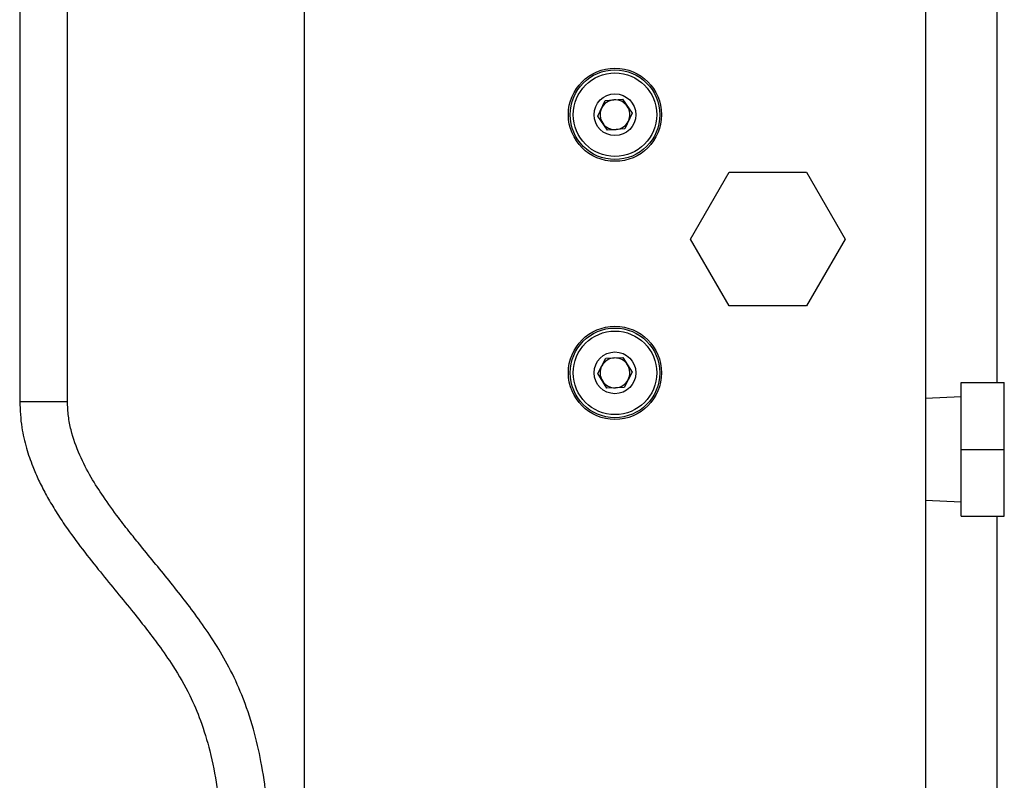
# Model space of a CAD drawing. Header units: inches. Extents: x 0.4 to 16.8, y 0 to 10.8.
# Tile 22 of 102: x 7.156 to 7.8, y 4.806 to 5.303. Entities that reach past the tile are written whole.
import ezdxf

# ---------------------------------------------------------------- set-up
doc = ezdxf.new("R2010")
doc.units = ezdxf.units.IN
doc.header["$MEASUREMENT"] = 0

msp = doc.modelspace()

# ---------------------------------------------------------------- linework, layer by layer
at = {"color": 7, "linetype": 'Continuous'}
for p, q in [((7.79493, 5.06628), (7.79493, 6.76003)), ((7.1868, 5.05383), (7.1868, 5.59441)), ((7.15555, 5.55411), (7.15555, 5.05383)), ((7.3418, 4.77253), (7.3418, 5.52253)), ((7.74805, 5.52253), (7.74805, 4.77253)), ((7.5337, 5.24038), (7.53853, 5.25055)), ((7.53853, 5.25055), (7.54976, 5.25145)), ((7.54976, 5.25145), (7.55615, 5.24219)), ((7.54009, 5.23112), (7.5337, 5.24038)), ((7.55615, 5.24219), (7.55132, 5.23202)), ((7.55132, 5.23202), (7.54009, 5.23112)), ((7.59441, 5.16003), (7.61967, 5.20378)), ((7.61967, 5.20378), (7.67018, 5.20378)), ((7.67018, 5.20378), (7.69544, 5.16003)), ((7.61967, 5.11628), (7.59441, 5.16003)), ((7.69544, 5.16003), (7.67018, 5.11628)), ((7.67018, 5.11628), (7.61967, 5.11628)), ((7.53368, 5.07209), (7.53892, 5.08206)), ((7.53892, 5.08206), (7.55017, 5.0825)), ((7.55017, 5.0825), (7.55617, 5.07298)), ((7.53968, 5.06257), (7.53368, 5.07209)), ((7.55617, 5.07298), (7.55093, 5.06301)), ((7.55093, 5.06301), (7.53968, 5.06257)), ((7.77149, 5.02253), (7.77149, 5.06628)), ((7.77149, 5.06628), (7.79961, 5.06628)), ((7.79961, 5.02253), (7.79961, 5.06628)), ((7.77149, 5.05691), (7.74805, 5.05568)), ((7.15555, 5.05383), (7.1868, 5.05383)), ((7.77149, 5.02253), (7.79961, 5.02253)), ((7.77149, 4.97878), (7.77149, 5.02253)), ((7.79961, 4.97878), (7.79961, 5.02253)), ((7.74805, 4.98939), (7.77149, 4.98816)), ((7.77149, 4.97878), (7.79961, 4.97878)), ((7.79493, 3.76003), (7.79493, 4.97878))]:
    msp.add_line(p, q, dxfattribs=at)
for centre, radius in [((7.54493, 5.24128), 0.03047), ((7.54493, 5.24128), 0.0293), ((7.54493, 5.24128), 0.02731), ((7.54493, 5.24128), 0.01366), ((7.54493, 5.07253), 0.03047), ((7.54493, 5.07253), 0.0293), ((7.54493, 5.07253), 0.02731), ((7.54493, 5.07253), 0.01366)]:
    msp.add_circle(centre, radius, dxfattribs=at)
for centre, start, end in [((7.54493, 5.24128), 94.58772, 154.58772), ((7.54493, 5.24128), 34.58772, 94.58772), ((7.54493, 5.24128), 154.58772, 214.58772), ((7.54493, 5.24128), 334.58772, 34.58772), ((7.54493, 5.24128), 274.58772, 334.58772), ((7.54493, 5.24128), 214.58772, 274.58772), ((7.54493, 5.07253), 92.25301, 152.25301), ((7.54493, 5.07253), 32.25301, 92.25301), ((7.54493, 5.07253), 152.25301, 212.25301), ((7.54493, 5.07253), 332.25301, 32.25301), ((7.54493, 5.07253), 212.25301, 272.25301), ((7.54493, 5.07253), 272.25301, 332.25301)]:
    msp.add_arc(centre, 0.00975, start, end, dxfattribs=at)
for points, knots in [([(7.15555, 5.05383), (7.15582, 5.04814), (7.15631, 5.03783), (7.15967, 5.02363), (7.16359, 5.01221), (7.16792, 5.00229), (7.17253, 4.99324), (7.17792, 4.98395), (7.18884, 4.96705), (7.20599, 4.94492), (7.22468, 4.92245), (7.23783, 4.90597), (7.24698, 4.89387), (7.25698, 4.87944), (7.26654, 4.86305), (7.27448, 4.84435), (7.28052, 4.82438), (7.28459, 4.80316), (7.28706, 4.78119), (7.28831, 4.75898), (7.2887, 4.73466), (7.28867, 4.71762), (7.28865, 4.70882)], [0, 0, 0, 0, 0.044289, 0.080176, 0.113187, 0.138326, 0.164456, 0.192342, 0.222028, 0.321265, 0.410245, 0.449635, 0.485444, 0.528471, 0.586705, 0.634015, 0.689421, 0.753691, 0.807954, 0.867301, 0.931402, 1, 1, 1, 1]), ([(7.3199, 4.70882), (7.31992, 4.71906), (7.31996, 4.73903), (7.3193, 4.76763), (7.31731, 4.79392), (7.31384, 4.81769), (7.30863, 4.84021), (7.30168, 4.8609), (7.29303, 4.87961), (7.28374, 4.89549), (7.27121, 4.91398), (7.25472, 4.93514), (7.239, 4.95409), (7.22755, 4.9683), (7.21928, 4.97892), (7.21054, 4.99097), (7.2019, 5.0045), (7.19436, 5.0189), (7.18955, 5.03244), (7.18717, 5.04433), (7.18693, 5.05061), (7.1868, 5.05383)], [0, 0, 0, 0, 0.079784, 0.155542, 0.226051, 0.290408, 0.348237, 0.411242, 0.46398, 0.5107, 0.555324, 0.638351, 0.719586, 0.747193, 0.780566, 0.824524, 0.863289, 0.905796, 0.951105, 0.97492, 1, 1, 1, 1])]:
    msp.add_open_spline(points, degree=3, knots=knots, dxfattribs=at)

doc.saveas('drawing.dxf')
